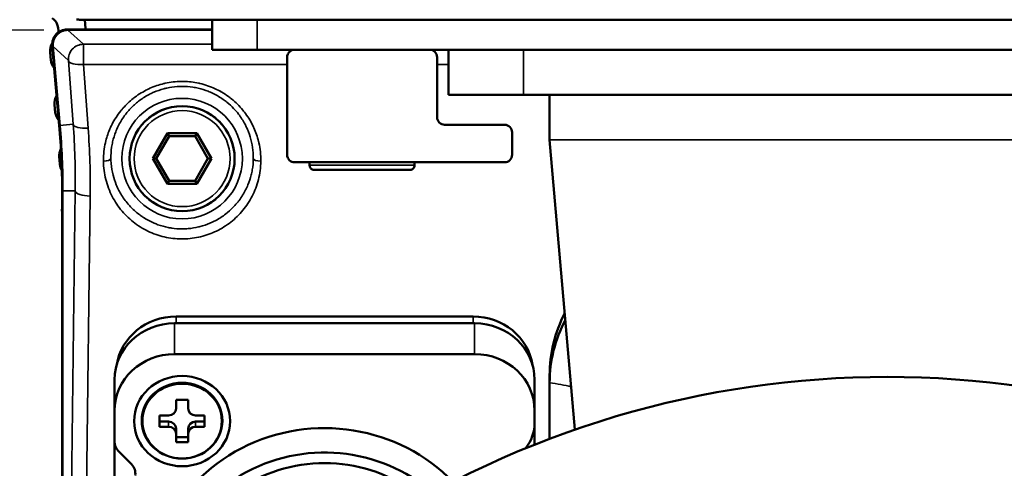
# Paper-space layout 'Sheet_1' of a CAD drawing. Header units: millimetres. Extents: x 0 to 118, y 0 to 118.
# Tile 165 of 206: x 58.5 to 61.09, y 57.59 to 58.77. Entities that reach past the tile are written whole.
import ezdxf

# ---------------------------------------------------------------- set-up
doc = ezdxf.new("R2010")
doc.units = ezdxf.units.MM
for name, color, linetype, lineweight in [('Dimension (ANSI)', 7, 'Continuous', 25), ('Visible (ANSI)', 7, 'Continuous', 50), ('Visible Narrow (ANSI)', 7, 'Continuous', 35)]:
    doc.layers.add(name, color=color, linetype=linetype, lineweight=lineweight)
doc.styles.add('Note Text (ANSI)', font='tahoma.ttf')
doc.dimstyles.new('Default - mm (ANSI)', dxfattribs={"dimtxt": 0.393701, "dimasz": 0.098425, "dimexe": 0.125, "dimexo": 0.063, "dimgap": 0.031496, "dimtad": 0, "dimtoh": 1, "dimlfac": 25.4, "dimrnd": 1e-08, "dimzin": 4, "dimdsep": 46, "dimtxsty": 'Note Text (ANSI)', "dimcen": 0.09, "dimdle": 0.393701, "dimclrd": 256, "dimclre": 256, "dimclrt": 256, "dimadec": 1, "dimazin": 1, "dimtfac": 0.3048, "dimtofl": 0, "dimtmove": 0, "dimatfit": 3, "dimfxl": 1, "dimtolj": 1, "dimtzin": 4, "dimlwd": -1, "dimlwe": -1, "dimarcsym": 0})

# ---------------------------------------------------------------- blocks, each defined once
blk = doc.blocks.new('*D8')
at = {"layer": 'Defpoints', "color": 0, "transparency": 16777216}
for p in [(55.9918, 63.6118), (58.3338, 63.6118), (58.6341, 55.6401)]:
    blk.add_point(p, dxfattribs=at)
at = {"layer": 'Dimension (ANSI)', "transparency": 16777216}
for p, q in [((58.2708, 63.6118), (55.8668, 63.6118)), ((55.9918, 63.5134), (55.9918, 61.409)), ((55.9918, 55.7385), (55.9918, 57.8429)), ((58.5711, 55.6401), (55.8668, 55.6401))]:
    blk.add_line(p, q, dxfattribs=at)
for points in [[(55.9754, 63.5134), (56.0082, 63.5134), (55.9918, 63.6118)], [(55.9754, 55.7385), (56.0082, 55.7385), (55.9918, 55.6401)]]:
    blk.add_solid(points, dxfattribs=at)
at = {"layer": 'Dimension (ANSI)', "transparency": 16777216, "insert": (55.7342, 57.8744), "char_height": 0.393701, "attachment_point": 1, "rotation": 90, "style": 'Note Text (ANSI)'}
blk.add_mtext('\\A1;202.48 [8.0 in]', dxfattribs=at)
blk = doc.blocks.new('*D16')
at = {"layer": 'Defpoints', "color": 0, "transparency": 16777216}
for p in [(58.6274, 58.743), (57.2888, 55.6401), (58.6341, 55.6401)]:
    blk.add_point(p, dxfattribs=at)
at = {"layer": 'Dimension (ANSI)', "transparency": 16777216}
for p, q in [((57.2888, 58.743), (57.2888, 59.6313)), ((58.5644, 58.743), (57.1638, 58.743)), ((57.2888, 55.7385), (57.2888, 58.6446)), ((58.5711, 55.6401), (57.1638, 55.6401))]:
    blk.add_line(p, q, dxfattribs=at)
for points in [[(57.2724, 58.6446), (57.3052, 58.6446), (57.2888, 58.743)], [(57.2724, 55.7385), (57.3052, 55.7385), (57.2888, 55.6401)]]:
    blk.add_solid(points, dxfattribs=at)
at = {"layer": 'Dimension (ANSI)', "transparency": 16777216, "insert": (57.0313, 59.6628), "char_height": 0.393701, "attachment_point": 1, "rotation": 90, "style": 'Note Text (ANSI)'}
blk.add_mtext('\\A1;78.81 [3.1 in]', dxfattribs=at)

psp = doc.layouts.new('Sheet_1')

# ---------------------------------------------------------------- linework, layer by layer
at = {"layer": 'Visible (ANSI)'}
for p, q in [((58.66104, 58.77003), (62.89454, 58.77003)), ((58.67214, 58.77003), (58.67416, 58.74692)), ((59.00613, 58.69129), (59.00613, 58.77003)), ((59.00613, 58.74444), (58.62587, 58.74444)), ((58.6274, 58.74304), (59.00613, 58.74304)), ((58.60494, 58.49256), (58.58665, 58.70164)), ((58.60634, 58.49268), (58.58818, 58.70024)), ((59.12424, 58.69129), (59.00613, 58.69129)), ((62.43133, 58.69129), (59.12424, 58.69129)), ((59.577, 58.69129), (59.22267, 58.69129)), ((59.62621, 58.57318), (59.62621, 58.69129)), ((58.5826, 58.66414), (58.58084, 58.68426)), ((59.20298, 58.67161), (59.20298, 58.4157)), ((59.59669, 58.51413), (59.59669, 58.67161)), ((59.82306, 58.57318), (59.62621, 58.57318)), ((59.82306, 58.57318), (59.89196, 58.57318)), ((59.89196, 58.45507), (59.89196, 58.57318)), ((59.89196, 58.57318), (61.66361, 58.57318)), ((58.59461, 58.52687), (58.59285, 58.54699)), ((59.77385, 58.49444), (59.61637, 58.49444)), ((58.88899, 58.47218), (58.85059, 58.40566)), ((58.89354, 58.46431), (58.85968, 58.40566)), ((58.9658, 58.47218), (58.88899, 58.47218)), ((58.88899, 58.47218), (58.89354, 58.46431)), ((58.96125, 58.46431), (58.89354, 58.46431)), ((58.9658, 58.47218), (58.96125, 58.46431)), ((58.99511, 58.40566), (58.96125, 58.46431)), ((59.0042, 58.40566), (58.9658, 58.47218)), ((59.79354, 58.4157), (59.79354, 58.47476)), ((59.95847, 57.69491), (59.89196, 58.45507)), ((58.85059, 58.40566), (58.88899, 58.33914)), ((58.85059, 58.40566), (58.85968, 58.40566)), ((58.85968, 58.40566), (58.89354, 58.34702)), ((58.96125, 58.34702), (58.99511, 58.40566)), ((58.9658, 58.33914), (59.0042, 58.40566)), ((59.0042, 58.40566), (58.99511, 58.40566)), ((59.22267, 58.39602), (59.77385, 58.39602)), ((59.26204, 58.38814), (59.26204, 58.39602)), ((59.27385, 58.37633), (59.52582, 58.37633)), ((59.53763, 58.38814), (59.53763, 58.39602)), ((58.88899, 58.33914), (58.89354, 58.34702)), ((58.88899, 58.33914), (58.9658, 58.33914)), ((58.89354, 58.34702), (58.96125, 58.34702)), ((58.9658, 58.33914), (58.96125, 58.34702)), ((58.61243, 58.32099), (58.61243, 55.96885)), ((58.61383, 55.97025), (58.61383, 58.32099)), ((59.69117, 57.99158), (58.91165, 57.99158)), ((58.90771, 57.97373), (59.69511, 57.97373)), ((58.90771, 57.89294), (59.69511, 57.89294)), ((59.89196, 57.81785), (59.89196, 57.83805)), ((58.75023, 57.74496), (58.75023, 57.82575)), ((59.85259, 57.82575), (59.85259, 57.74496)), ((59.89196, 57.67075), (59.89196, 57.81785)), ((58.91165, 57.75051), (58.91165, 57.77271)), ((58.91165, 57.77271), (58.94314, 57.77271)), ((58.94314, 57.77271), (58.94314, 57.75051)), ((58.75023, 57.66329), (58.75023, 57.74496)), ((58.86834, 57.70241), (58.86834, 57.73201)), ((58.86834, 57.73201), (58.89196, 57.73201)), ((58.96283, 57.73201), (58.98645, 57.73201)), ((58.98645, 57.73201), (58.98645, 57.70241)), ((59.85259, 57.74496), (59.85259, 57.71255)), ((58.89196, 57.71588), (58.86834, 57.71588)), ((58.98645, 57.71588), (58.96283, 57.71588)), ((59.85259, 57.65543), (59.85259, 57.71255)), ((58.89196, 57.70241), (58.86834, 57.70241)), ((58.91165, 57.69738), (58.91165, 57.68392)), ((58.91165, 57.66172), (58.91165, 57.68392)), ((58.94314, 57.68392), (58.94314, 57.69738)), ((58.94314, 57.68392), (58.94314, 57.66172)), ((58.98645, 57.70241), (58.96283, 57.70241)), ((58.75023, 57.66329), (58.75023, 56.85417)), ((58.94314, 57.67518), (58.91165, 57.67518)), ((58.94314, 57.66172), (58.91165, 57.66172)), ((58.79424, 57.60421), (58.76074, 57.63812))]:
    psp.add_line(p, q, dxfattribs=at)
psp.add_circle((58.92739, 58.40566), 0.1378, dxfattribs=at)
for centre, radius, start, end in [((58.5634, 58.74236), 0.03937, 351.65793, 53.9878), ((58.66104, 58.84877), 0.07874, 262.35761, 270), ((58.62587, 58.70507), 0.03937, 90, 185), ((58.6274, 58.70367), 0.03937, 90, 185), ((58.71338, 58.75035), 0.03937, 185, 188.62693), ((58.62006, 58.68769), 0.03937, 148.07182, 185), ((59.22267, 58.67161), 0.01969, 90, 180), ((59.577, 58.67161), 0.01969, 0, 90), ((58.6217, 58.66878), 0.03937, 186.76421, 220.49873), ((58.63207, 58.55042), 0.03937, 149.54806, 185), ((59.0455, 58.55743), 0.02953, 124.93817, 124.95131), ((58.63371, 58.53151), 0.03937, 186.76421, 220.49873), ((59.61637, 58.51413), 0.01969, 180, 270), ((56.64393, 58.32099), 1.9685, 0, 5), ((56.64393, 58.32099), 1.9699, 0, 5), ((59.77385, 58.47476), 0.01969, 0, 90), ((58.64408, 58.41315), 0.03937, 152.00093, 184.99239), ((56.64393, 58.23725), 1.9685, 4.47552, 5.02649), ((59.22267, 58.4157), 0.01969, 180, 270), ((59.77385, 58.4157), 0.01969, 270, 0), ((58.64572, 58.39423), 0.03937, 184.91679, 210.24473), ((59.27385, 58.38814), 0.01181, 180, 270.00001), ((59.52582, 58.38814), 0.01181, 269.99999, 0), ((58.65151, 58.27149), 0.03937, 172.94808, 180.63927), ((56.64393, 58.23725), 1.9685, 0, 0.98389), ((60.77779, 55.33601), 2.49714, 56.57894, 123.42106)]:
    psp.add_arc(centre, radius, start, end, dxfattribs=at)
for centre, major_axis, start_param, end_param in [((58.91165, 57.8436), (-0.15748, 0), 4.712389, 6.140379), ((59.69117, 57.8436), (0.15748, 0), 0.1428063, 1.5707963), ((60.28566, 57.83805), (-0.3937, 0), 5.8296519, 6.2831853), ((58.90771, 57.82575), (-0.15748, 0), 4.712389, 6.2831853), ((59.69511, 57.82575), (0.15748, 0), 0, 1.5707963), ((60.28566, 57.81785), (-0.3937, 0), 5.8209499, 6.2831853), ((58.90771, 57.74496), (-0.15748, 0), 4.712389, 6.2831853), ((59.69511, 57.74496), (0.15748, 0), 0, 1.5707963), ((59.30141, 57.27326), (-0.45276, 0), 3.874293, 7.8934494), ((58.89196, 57.75051), (0.01969, 0), 4.712389, 6.2831853), ((58.96283, 57.75051), (-0.01969, 0), 0, 1.5707963), ((58.89196, 57.69738), (0.01969, 0), 0, 1.5707963), ((58.96283, 57.69738), (-0.01969, 0), 4.712389, 6.2831853), ((59.73448, 57.71255), (0.11811, 0), 5.6380931, 6.2831853), ((58.89196, 57.68392), (0.01969, 0), 0, 1.5707963), ((58.96283, 57.68392), (-0.01969, 0), 4.712389, 6.2831853), ((58.7896, 57.66329), (-0.03937, 0), 0, 0.7482227), ((59.30141, 57.24633), (-0.41339, 0), 3.9584516, 7.8934811), ((59.30141, 57.24633), (-0.38386, 0), 3.9811284, 7.8864138), ((58.76538, 57.57904), (0.03937, 0), 6.1520249, 7.031408)]:
    psp.add_ellipse(centre, major_axis=major_axis, ratio=0.9396926, start_param=start_param, end_param=end_param, dxfattribs=at)
for centre, major_axis in [((58.92739, 57.71721), (-0.12598, 0)), ((58.92739, 57.71828), (-0.10589, 0)), ((58.92739, 57.71721), (-0.10433, 0))]:
    psp.add_ellipse(centre, major_axis=major_axis, ratio=0.9396926, dxfattribs=at)
at = {"layer": 'Visible Narrow (ANSI)'}
for p, q in [((59.12424, 58.77003), (59.12424, 58.69129)), ((58.6274, 58.74302), (58.6274, 58.74304)), ((58.66826, 58.70557), (58.6274, 58.74302)), ((59.00613, 58.74302), (58.6274, 58.74302)), ((58.58818, 58.70024), (58.5882, 58.70024)), ((58.5882, 58.70024), (58.60636, 58.49268)), ((58.5882, 58.70024), (58.62907, 58.6628)), ((58.66826, 58.65276), (58.66826, 58.70557)), ((58.66826, 58.70557), (59.00613, 58.70557)), ((59.82306, 58.69129), (59.82306, 58.57318)), ((58.62907, 58.6628), (58.64155, 58.49576)), ((58.68074, 58.48573), (58.66826, 58.65276)), ((59.20298, 58.65276), (58.66826, 58.65276)), ((59.62621, 58.65276), (59.59669, 58.65276)), ((58.60636, 58.49268), (58.60634, 58.49268)), ((58.60636, 58.49268), (58.64155, 58.49576)), ((61.66361, 58.45507), (59.89196, 58.45507)), ((59.53763, 58.38814), (59.26204, 58.38814)), ((58.61383, 58.32099), (58.61386, 58.32099)), ((58.61386, 58.32099), (58.61386, 55.97025)), ((58.64691, 58.32099), (58.61386, 58.32099)), ((58.64691, 58.32099), (58.61708, 55.97347)), ((58.65642, 55.96001), (58.68626, 58.30753)), ((58.91165, 57.99158), (58.91165, 57.97373)), ((59.69117, 57.97373), (59.69117, 57.99158)), ((58.90771, 57.97373), (58.90771, 57.89294)), ((59.69511, 57.89294), (59.69511, 57.97373)), ((58.89196, 57.70241), (58.89196, 57.71588)), ((58.96283, 57.71588), (58.96283, 57.70241))]:
    psp.add_line(p, q, dxfattribs=at)
for radius in [0.15814, 0.13847, 0.12598]:
    psp.add_circle((58.92739, 58.40566), radius, dxfattribs=at)
psp.add_arc((56.64393, 58.32099), 1.96993, 0, 5, dxfattribs=at)
for centre, major_axis, ratio, start_param, end_param in [((58.6274, 58.70367), (-0.0266, -0.02903), 0.9986668, 3.8840221, 5.5407558), ((58.66826, 58.66623), (0.0266, 0.02903), 0.9986668, 0.7424295, 2.3991632), ((58.66826, 58.66623), (-0.03926, -0.00293), 0.3411799, 0.0371357, 1.5453055), ((58.68074, 58.49919), (-0.03926, -0.00293), 0.3411799, 0.0371357, 1.5453064), ((56.36821, 58.3471), (2.27887, -0.00113), 0.9375204, 6.271498, 6.3533565), ((56.37332, 58.33349), (2.31311, 0), 0.9396926, 6.2712411, 6.3532813), ((58.72085, 58.40566), (0.01968, 0.00025), 0.3419957, 4.7080422, 6.2460386), ((59.13394, 58.40566), (-0.01968, 0.00025), 0.3419957, 0.0371469, 1.5751431), ((58.68626, 58.32099), (-0.03937, 0.0005), 0.3419958, 0.0371474, 1.5751434)]:
    psp.add_ellipse(centre, major_axis=major_axis, ratio=ratio, start_param=start_param, end_param=end_param, dxfattribs=at)
for points, knots in [([(59.13394, 58.39893), (59.13415, 58.41603), (59.13222, 58.4321), (59.12892, 58.44687), (59.12865, 58.44812), (59.12836, 58.44935), (59.12806, 58.45058), (59.12497, 58.46336), (59.12086, 58.47513), (59.11576, 58.48641), (59.11535, 58.48731), (59.11494, 58.48821), (59.11452, 58.4891), (59.1137, 58.49084), (59.11286, 58.49256), (59.11199, 58.49427), (59.10605, 58.506), (59.09896, 58.5173), (59.09083, 58.52784), (59.08949, 58.52958), (59.08812, 58.5313), (59.08672, 58.53299), (59.07791, 58.54369), (59.06802, 58.5535), (59.05728, 58.56219), (59.056, 58.56322), (59.05471, 58.56424), (59.0534, 58.56525), (59.0422, 58.57387), (59.03014, 58.5813), (59.01756, 58.5874), (59.0164, 58.58797), (59.01523, 58.58853), (59.01406, 58.58907), (59.00115, 58.59505), (58.98775, 58.59965), (58.97384, 58.60285), (58.97283, 58.60308), (58.97182, 58.6033), (58.97081, 58.60352), (58.9581, 58.60623), (58.94497, 58.60778), (58.93188, 58.60808), (58.9307, 58.6081), (58.92952, 58.60812), (58.92834, 58.60813), (58.92718, 58.60813), (58.92601, 58.60813), (58.92485, 58.60812), (58.91072, 58.60796), (58.89675, 58.60633), (58.88313, 58.60334), (58.88192, 58.60307), (58.88071, 58.60279), (58.87951, 58.60251), (58.86694, 58.5995), (58.85469, 58.59532), (58.84296, 58.59008), (58.84199, 58.58965), (58.84102, 58.58921), (58.84006, 58.58876), (58.83901, 58.58827), (58.83796, 58.58777), (58.83692, 58.58726), (58.82523, 58.58158), (58.81411, 58.57482), (58.80365, 58.56697), (58.80274, 58.56629), (58.80183, 58.5656), (58.80093, 58.5649), (58.80019, 58.56433), (58.79946, 58.56375), (58.79873, 58.56316), (58.78944, 58.55574), (58.7807, 58.54744), (58.77279, 58.53852), (58.77103, 58.53654), (58.76931, 58.53453), (58.76763, 58.5325), (58.76721, 58.53198), (58.76679, 58.53146), (58.76637, 58.53094), (58.75752, 58.51999), (58.74994, 58.50832), (58.74349, 58.49563), (58.743, 58.49466), (58.74251, 58.49369), (58.74203, 58.49271), (58.74017, 58.48889), (58.7384, 58.48498), (58.73674, 58.48099), (58.73239, 58.47054), (58.72881, 58.45952), (58.72616, 58.44817), (58.72611, 58.44793), (58.72605, 58.4477), (58.726, 58.44746), (58.72259, 58.43261), (58.72079, 58.41718), (58.72083, 58.401), (58.72084, 58.40031), (58.72084, 58.39962), (58.72085, 58.39893)], [0, 0, 0, 0, 0.0658862, 0.0658862, 0.0658862, 0.0714286, 0.0714286, 0.0714286, 0.1292848, 0.1292848, 0.1292848, 0.1339015, 0.1339015, 0.1339015, 0.1428571, 0.1428571, 0.1428571, 0.2041647, 0.2041647, 0.2041647, 0.2142857, 0.2142857, 0.2142857, 0.2780931, 0.2780931, 0.2780931, 0.2857143, 0.2857143, 0.2857143, 0.3510829, 0.3510829, 0.3510829, 0.3571429, 0.3571429, 0.3571429, 0.4237605, 0.4237605, 0.4237605, 0.4285714, 0.4285714, 0.4285714, 0.4891419, 0.4891419, 0.4891419, 0.4946104, 0.4946104, 0.4946104, 0.5, 0.5, 0.5, 0.5655981, 0.5655981, 0.5655981, 0.5714286, 0.5714286, 0.5714286, 0.6323107, 0.6323107, 0.6323107, 0.6373529, 0.6373529, 0.6373529, 0.6428571, 0.6428571, 0.6428571, 0.7045206, 0.7045206, 0.7045206, 0.7098888, 0.7098888, 0.7098888, 0.7142857, 0.7142857, 0.7142857, 0.7701387, 0.7701387, 0.7701387, 0.7825611, 0.7825611, 0.7825611, 0.7857143, 0.7857143, 0.7857143, 0.8520908, 0.8520908, 0.8520908, 0.8571429, 0.8571429, 0.8571429, 0.8768835, 0.8768835, 0.8768835, 0.9285714, 0.9285714, 0.9285714, 0.929646, 0.929646, 0.929646, 0.9971342, 0.9971342, 0.9971342, 1, 1, 1, 1]), ([(58.74052, 58.40566), (58.74038, 58.41563), (58.74105, 58.42562), (58.7432, 58.44023), (58.74407, 58.44493), (58.74715, 58.45854), (58.74985, 58.46737), (58.75512, 58.48093), (58.75726, 58.48582), (58.76437, 58.50031), (58.76999, 58.50963), (58.77844, 58.52122), (58.78054, 58.52394), (58.78571, 58.53026), (58.78884, 58.53381), (58.79852, 58.54396), (58.80545, 58.55023), (58.82103, 58.56232), (58.82978, 58.56801), (58.84203, 58.57459), (58.84513, 58.57615), (58.84989, 58.57837), (58.85151, 58.5791), (58.86149, 58.58342), (58.87014, 58.58644), (58.88174, 58.58955), (58.88451, 58.59023), (58.89611, 58.59278), (58.90508, 58.59407), (58.91852, 58.59503), (58.92296, 58.59519), (58.92768, 58.59519), (58.92797, 58.59519), (58.93733, 58.59515), (58.9464, 58.59444), (58.9601, 58.59237), (58.96481, 58.59147), (58.97842, 58.58833), (58.9872, 58.5856), (58.9977, 58.58147), (58.99969, 58.58066), (59.00416, 58.57872), (59.00663, 58.57758), (59.01818, 58.57197), (59.02688, 58.56682), (59.03849, 58.55864), (59.04181, 58.55613), (59.05129, 58.54845), (59.05718, 58.543), (59.0672, 58.5325), (59.07144, 58.52755), (59.08185, 58.51404), (59.08755, 58.50518), (59.09397, 58.49309), (59.09541, 58.4902), (59.09851, 58.48356), (59.10012, 58.47978), (59.10501, 58.46719), (59.10774, 58.45819), (59.11184, 58.43984), (59.1132, 58.43049), (59.1142, 58.41596), (59.11434, 58.41081), (59.11426, 58.40566)], [0, 0, 0, 0, 0.052234, 0.052234, 0.0771203, 0.0771203, 0.125, 0.125, 0.152588, 0.152588, 0.2083642, 0.2083642, 0.2259473, 0.2259473, 0.25, 0.25, 0.2970624, 0.2970624, 0.3489902, 0.3489902, 0.3662001, 0.3662001, 0.375, 0.375, 0.4200153, 0.4200153, 0.4340199, 0.4340199, 0.4782881, 0.4782881, 0.5, 0.5, 0.5013939, 0.5013939, 0.545816, 0.545816, 0.5692797, 0.5692797, 0.6143849, 0.6143849, 0.625, 0.625, 0.638485, 0.638485, 0.6886734, 0.6886734, 0.7095421, 0.7095421, 0.75, 0.75, 0.7831593, 0.7831593, 0.8370991, 0.8370991, 0.8537479, 0.8537479, 0.875, 0.875, 0.9238153, 0.9238153, 0.9730457, 0.9730457, 1, 1, 1, 1]), ([(59.11426, 58.40566), (59.11412, 58.39574), (59.11319, 58.3858), (59.11071, 58.37163), (59.10979, 58.36729), (59.10649, 58.3541), (59.10362, 58.34537), (59.09824, 58.33236), (59.0962, 58.32793), (59.08913, 58.31404), (59.08344, 58.30488), (59.07513, 58.29378), (59.07322, 58.29136), (59.06793, 58.28497), (59.06442, 58.28108), (59.05491, 58.2714), (59.04865, 58.26582), (59.03383, 58.25431), (59.02508, 58.24861), (59.01322, 58.24223), (59.01055, 58.24088), (59.00537, 58.23841), (59.00287, 58.23728), (58.99195, 58.23265), (58.98326, 58.22969), (58.973, 58.22703), (58.97163, 58.22669), (58.96143, 58.22429), (58.95243, 58.22285), (58.93918, 58.22171), (58.93497, 58.22149), (58.92965, 58.22139), (58.92853, 58.22138), (58.91826, 58.22138), (58.9091, 58.22206), (58.89698, 58.22385), (58.89391, 58.22438), (58.88176, 58.2268), (58.8728, 58.2293), (58.86085, 58.2336), (58.85764, 58.23486), (58.85371, 58.23652), (58.85294, 58.23685), (58.84249, 58.24145), (58.83319, 58.24653), (58.82173, 58.25409), (58.81908, 58.25594), (58.80846, 58.26377), (58.80096, 58.2703), (58.79118, 58.28026), (58.78841, 58.28327), (58.77846, 58.29483), (58.77198, 58.30391), (58.76472, 58.31622), (58.76315, 58.31905), (58.75911, 58.3268), (58.75679, 58.33179), (58.75122, 58.34526), (58.74837, 58.35388), (58.74368, 58.37251), (58.74201, 58.38256), (58.7408, 58.39699), (58.74058, 58.40132), (58.74052, 58.40566)], [0, 0, 0, 0, 0.0529212, 0.0529212, 0.0764478, 0.0764478, 0.125, 0.125, 0.1506879, 0.1506879, 0.2069183, 0.2069183, 0.2229228, 0.2229228, 0.25, 0.25, 0.2929992, 0.2929992, 0.3459976, 0.3459976, 0.3611706, 0.3611706, 0.375, 0.375, 0.4209744, 0.4209744, 0.4280468, 0.4280468, 0.4734242, 0.4734242, 0.4944159, 0.4944159, 0.5, 0.5, 0.5456654, 0.5456654, 0.5611873, 0.5611873, 0.6076369, 0.6076369, 0.625, 0.625, 0.6291847, 0.6291847, 0.6826251, 0.6826251, 0.6991142, 0.6991142, 0.75, 0.75, 0.7711751, 0.7711751, 0.8290926, 0.8290926, 0.8460595, 0.8460595, 0.875, 0.875, 0.922943, 0.922943, 0.9768728, 0.9768728, 1, 1, 1, 1])]:
    psp.add_open_spline(points, degree=3, knots=knots, dxfattribs=at)
for points in [[(58.72085, 58.39893), (58.72106, 58.38244), (58.72525, 58.35074), (58.74254, 58.30543), (58.76826, 58.26719), (58.80229, 58.23495), (58.84246, 58.21141), (58.88581, 58.19749), (58.93169, 58.19335), (58.97647, 58.19925), (59.01836, 58.21434), (59.05609, 58.2379), (59.08836, 58.26959), (59.11253, 58.30635), (59.12923, 58.3498), (59.13372, 58.38195), (59.13394, 58.39893)], [(59.94863, 57.80734), (59.9311, 57.81135), (59.91221, 57.81486), (59.89196, 57.81785)]]:
    psp.add_open_spline(points, degree=3, dxfattribs=at)

# ---------------------------------------------------------------- dimensions: what is measured, and where the dimension line sits
at = {"layer": 'Dimension (ANSI)'}
for base, p1, p2, override, picture, middle in [((55.99177, 63.61184), (58.63409, 55.64011), (58.33383, 63.61184), {"dimgap": 0.031496, "dimtoh": 0, "dimdec": 2, "dimlfac": 25.4, "dimtol": 0, "dimlim": 0, "dimtp": 0, "dimtm": 0, "dimtdec": 2, "dimatfit": 1}, '*D8', (55.99177, 59.62598)), ((57.28881, 55.64011), (58.6274, 58.74302), (58.63409, 55.64011), {"dimgap": 0.031496, "dimtoh": 0, "dimdec": 2, "dimlfac": 25.4, "dimtol": 0, "dimlim": 0, "dimtp": 0, "dimtm": 0, "dimtdec": 2, "dimatfit": 2}, '*D16', (57.28881, 61.26791))]:
    dim = psp.add_linear_dim(base=base, p1=p1, p2=p2, angle=90, dimstyle='Default - mm (ANSI)', override=override, dxfattribs=at)
    dim.commit()
    dim.dimension.update_dxf_attribs({"geometry": picture, "text_midpoint": middle, "dimtype": 160})

doc.saveas('drawing.dxf')
